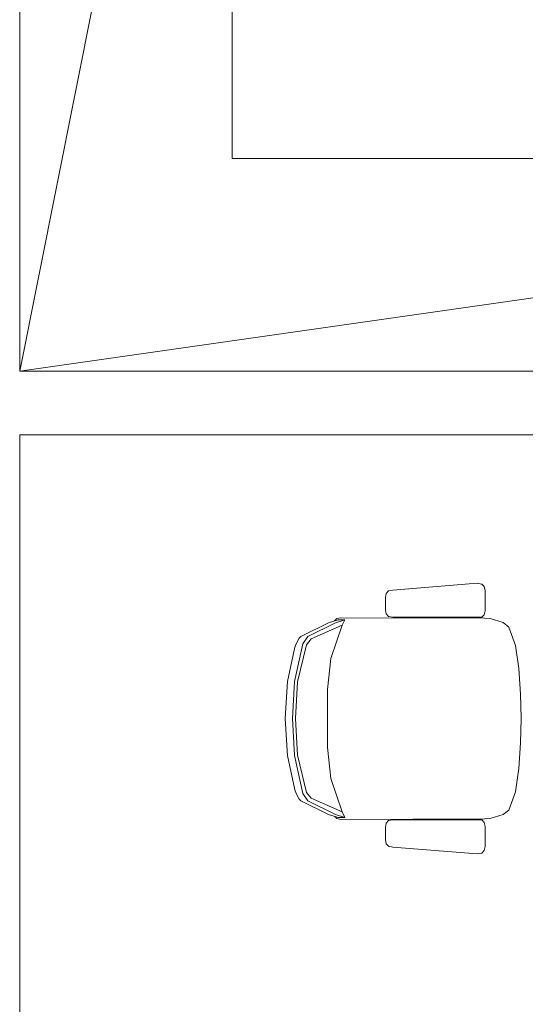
# Model space of a CAD drawing. Header units: feet. Extents: x 8 to 127, y 6 to 90.
# Tile 153 of 256: x 27.69 to 28.285, y 54.982 to 56.141. Entities that reach past the tile are written whole.
import ezdxf

# ---------------------------------------------------------------- set-up
doc = ezdxf.new("R2010")
doc.units = ezdxf.units.FT
doc.header["$MEASUREMENT"] = 0
for name, color, linetype in [('Alvenaria', 7, 'Continuous'), ('MOBILIÁRIO - móveis', 250, 'Continuous'), ('MOBILIÁRIO 01', 250, 'Continuous'), ('NO ESPESSURA', 250, 'Continuous')]:
    doc.layers.add(name, color=color, linetype=linetype)

msp = doc.modelspace()

# ---------------------------------------------------------------- linework, layer by layer
at = {"layer": 'Alvenaria', "lineweight": 5}
for p, q in [((27.6902, 57.227), (27.6902, 55.727)), ((27.6902, 55.727), (30.3402, 55.727)), ((30.3402, 55.652), (27.6902, 55.652)), ((27.6902, 55.652), (27.6902, 53.9145))]:
    msp.add_line(p, q, dxfattribs=at)
at = {"layer": 'MOBILIÁRIO - móveis', "lineweight": 5}
for p, q in [((28.1293, 55.4692), (28.2287, 55.4772)), ((28.2287, 55.4772), (28.2341, 55.4762)), ((28.1215, 55.4653), (28.1245, 55.4682)), ((28.1245, 55.4682), (28.1293, 55.4692)), ((28.2341, 55.4762), (28.2371, 55.4733)), ((28.2371, 55.4733), (28.238, 55.4684)), ((28.238, 55.4684), (28.238, 55.4449)), ((28.1206, 55.4604), (28.1215, 55.4653)), ((28.1206, 55.4459), (28.1206, 55.4604)), ((28.1215, 55.4411), (28.1206, 55.4459)), ((28.238, 55.4449), (28.2371, 55.4401)), ((28.021, 55.4146), (28.0538, 55.4308)), ((28.0619, 55.4308), (28.0293, 55.4146)), ((28.0538, 55.4308), (28.0651, 55.4343)), ((28.0609, 55.433), (28.0633, 55.4356)), ((28.0731, 55.4343), (28.0619, 55.4308)), ((28.0633, 55.4356), (28.0681, 55.4367)), ((28.0651, 55.4343), (28.0731, 55.4343)), ((28.0681, 55.4367), (28.2375, 55.436)), ((28.0731, 55.4343), (28.0699, 55.4278)), ((28.1245, 55.4381), (28.1215, 55.4411)), ((28.1293, 55.4372), (28.1245, 55.4381)), ((28.2341, 55.4371), (28.1293, 55.4372)), ((28.2371, 55.4401), (28.2341, 55.4371)), ((28.2375, 55.436), (28.2439, 55.4356)), ((28.2439, 55.4356), (28.2591, 55.431)), ((28.2591, 55.431), (28.2661, 55.4257)), ((28.0699, 55.4278), (28.0334, 55.4116)), ((28.0699, 55.4278), (28.0566, 55.3886)), ((28.2661, 55.4257), (28.2737, 55.404)), ((28.0155, 55.4061), (28.0192, 55.4127)), ((28.0192, 55.4127), (28.021, 55.4146)), ((28.0293, 55.4146), (28.0236, 55.4061)), ((28.0334, 55.4116), (28.0278, 55.4048)), ((28.0053, 55.3616), (28.0139, 55.4018)), ((28.0236, 55.4061), (28.0136, 55.3616)), ((28.0139, 55.4018), (28.0155, 55.4061)), ((28.0278, 55.4048), (28.0171, 55.3613)), ((28.2737, 55.404), (28.2776, 55.3768)), ((28.0566, 55.3886), (28.0527, 55.3521)), ((28.2776, 55.3768), (28.2796, 55.3467)), ((28.0028, 55.318), (28.0053, 55.3616)), ((28.0136, 55.3616), (28.0112, 55.318)), ((28.0171, 55.3613), (28.0149, 55.318)), ((28.0527, 55.3521), (28.0527, 55.318)), ((28.2796, 55.3467), (28.2804, 55.318)), ((28.0028, 55.318), (28.0053, 55.2743)), ((28.0136, 55.2743), (28.0112, 55.318)), ((28.0171, 55.2747), (28.0149, 55.318)), ((28.0527, 55.2838), (28.0527, 55.318)), ((28.2796, 55.2892), (28.2804, 55.318)), ((28.0566, 55.2473), (28.0527, 55.2838)), ((28.2776, 55.2591), (28.2796, 55.2892)), ((28.0053, 55.2743), (28.0139, 55.2341)), ((28.0236, 55.2299), (28.0136, 55.2743)), ((28.0278, 55.2311), (28.0171, 55.2747)), ((28.2737, 55.2319), (28.2776, 55.2591)), ((28.0699, 55.2081), (28.0566, 55.2473)), ((28.0139, 55.2341), (28.0155, 55.2298)), ((28.0155, 55.2298), (28.0192, 55.2232)), ((28.0192, 55.2232), (28.021, 55.2213)), ((28.0293, 55.2213), (28.0236, 55.2299)), ((28.0334, 55.2243), (28.0278, 55.2311)), ((28.0699, 55.2081), (28.0334, 55.2243)), ((28.2661, 55.2102), (28.2737, 55.2319)), ((28.021, 55.2213), (28.0538, 55.2051)), ((28.0619, 55.2051), (28.0293, 55.2213)), ((28.0538, 55.2051), (28.0651, 55.2016)), ((28.0609, 55.2029), (28.0633, 55.2003)), ((28.0731, 55.2016), (28.0619, 55.2051)), ((28.0633, 55.2003), (28.0681, 55.1992)), ((28.0651, 55.2016), (28.0731, 55.2016)), ((28.0681, 55.1992), (28.2375, 55.1999)), ((28.0731, 55.2016), (28.0699, 55.2081)), ((28.2375, 55.1999), (28.2439, 55.2003)), ((28.2439, 55.2003), (28.2591, 55.205)), ((28.2591, 55.205), (28.2661, 55.2102)), ((28.1215, 55.1948), (28.1206, 55.19)), ((28.1206, 55.19), (28.1206, 55.1755)), ((28.1245, 55.1978), (28.1215, 55.1948)), ((28.1293, 55.1988), (28.1245, 55.1978)), ((28.2341, 55.1988), (28.1293, 55.1988)), ((28.2371, 55.1958), (28.2341, 55.1988)), ((28.238, 55.191), (28.2371, 55.1958)), ((28.238, 55.1675), (28.238, 55.191)), ((28.1206, 55.1755), (28.1215, 55.1706)), ((28.1215, 55.1706), (28.1245, 55.1677)), ((28.1245, 55.1677), (28.1293, 55.1667)), ((28.1293, 55.1667), (28.2287, 55.1587)), ((28.2371, 55.1626), (28.238, 55.1675)), ((28.2287, 55.1587), (28.2341, 55.1597)), ((28.2341, 55.1597), (28.2371, 55.1626))]:
    msp.add_line(p, q, dxfattribs=at)
at = {"layer": 'MOBILIÁRIO 01', "lineweight": 5}
for p, q in [((27.9402, 55.977), (27.9402, 56.977)), ((29.4402, 55.977), (27.9402, 55.977))]:
    msp.add_line(p, q, dxfattribs=at)
at = {"layer": 'NO ESPESSURA', "lineweight": 5}
for p, q in [((27.9402, 56.977), (27.6902, 55.727)), ((27.6902, 55.727), (29.4402, 55.977))]:
    msp.add_line(p, q, dxfattribs=at)

doc.saveas('drawing.dxf')
